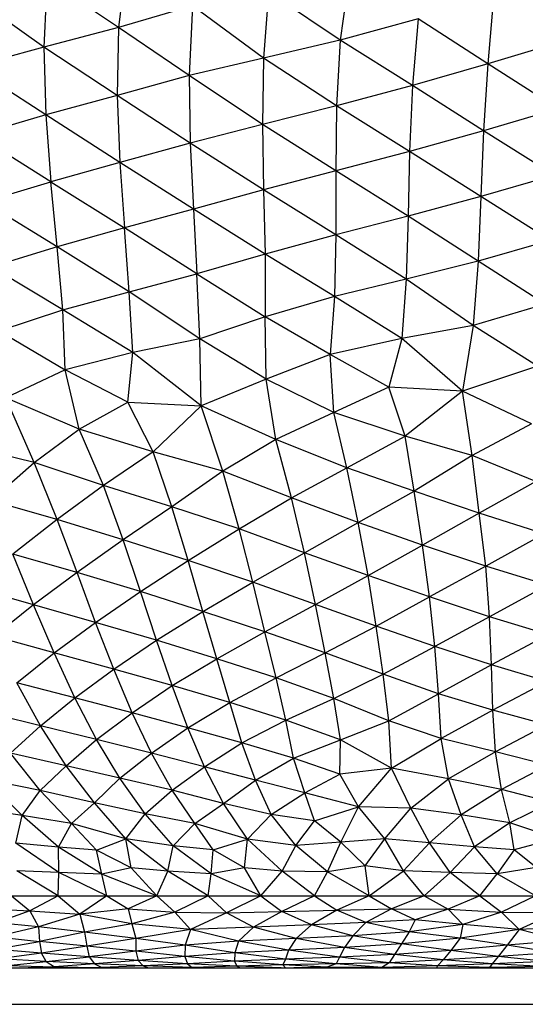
# Paper-space layout '_Izquierda' of a CAD drawing. Header units: millimetres. Extents: x -200 to 200, y -209 to 424.
# Tile 4 of 31: x -28 to -1, y -209 to -155. Entities that reach past the tile are written whole.
import ezdxf

# ---------------------------------------------------------------- set-up
doc = ezdxf.new("R2010")
doc.units = ezdxf.units.MM

psp = doc.layouts.new('_Izquierda')

# ---------------------------------------------------------------- linework, layer by layer
at = {"color": 7, "linetype": 'Continuous', "lineweight": 25}
for p, q in [((-22.335, -152.044), (-22.806, -155.78)), ((-26.713, -153.17), (-26.885, -156.861)), ((-22.806, -155.78), (-26.713, -153.17)), ((-10.189, -152.944), (-10.689, -156.473)), ((-14.604, -153.853), (-14.882, -157.455)), ((-10.689, -156.473), (-14.604, -153.853)), ((-26.885, -156.861), (-30.788, -154.088)), ((-2.301, -154.07), (-2.62, -157.779)), ((-18.758, -154.602), (-22.806, -155.78)), ((-18.758, -154.602), (-18.949, -158.415)), ((-14.882, -157.455), (-18.758, -154.602)), ((-6.427, -155.311), (-10.689, -156.473)), ((-6.427, -155.311), (-6.739, -158.964)), ((-2.62, -157.779), (-6.427, -155.311)), ((-22.806, -155.78), (-26.885, -156.861)), ((-22.806, -155.78), (-22.879, -159.496)), ((-18.949, -158.415), (-22.806, -155.78)), ((-10.689, -156.473), (-14.882, -157.455)), ((-10.689, -156.473), (-10.88, -160.06)), ((-6.739, -158.964), (-10.689, -156.473)), ((1.535, -156.533), (-2.62, -157.779)), ((-26.885, -156.861), (-30.811, -157.941)), ((-22.879, -159.496), (-26.885, -156.861)), ((-26.885, -156.861), (-26.779, -160.569)), ((-14.882, -157.455), (-18.949, -158.415)), ((-14.882, -157.455), (-14.936, -161.084)), ((-10.88, -160.06), (-14.882, -157.455)), ((-26.779, -160.569), (-30.811, -157.941)), ((-2.62, -157.779), (-6.739, -158.964)), ((-2.62, -157.779), (-2.844, -161.427)), ((1.236, -160.231), (-2.62, -157.779)), ((-18.949, -158.415), (-22.879, -159.496)), ((-14.936, -161.084), (-18.949, -158.415)), ((-18.949, -158.415), (-18.887, -162.101)), ((-6.739, -158.964), (-10.88, -160.06)), ((-6.739, -158.964), (-6.893, -162.56)), ((-2.844, -161.427), (-6.739, -158.964)), ((-22.879, -159.496), (-26.779, -160.569)), ((-18.887, -162.101), (-22.879, -159.496)), ((-22.879, -159.496), (-22.728, -163.156)), ((-10.88, -160.06), (-14.936, -161.084)), ((-10.88, -160.06), (-10.921, -163.626)), ((-6.893, -162.56), (-10.88, -160.06)), ((1.236, -160.231), (-2.844, -161.427)), ((-26.779, -160.569), (-30.554, -161.671)), ((-22.728, -163.156), (-26.779, -160.569)), ((-26.779, -160.569), (-26.497, -164.218)), ((-14.936, -161.084), (-18.887, -162.101)), ((-10.921, -163.626), (-14.936, -161.084)), ((-14.936, -161.084), (-14.869, -164.665)), ((-26.497, -164.218), (-30.554, -161.671)), ((-2.844, -161.427), (-6.893, -162.56)), ((-2.844, -161.427), (-2.994, -165.019)), ((1.017, -163.862), (-2.844, -161.427)), ((-18.887, -162.101), (-22.728, -163.156)), ((-14.869, -164.665), (-18.887, -162.101)), ((-18.887, -162.101), (-18.713, -165.706)), ((-6.893, -162.56), (-10.921, -163.626)), ((-6.893, -162.56), (-6.977, -166.096)), ((-2.994, -165.019), (-6.893, -162.56)), ((-22.728, -163.156), (-26.497, -164.218)), ((-18.713, -165.706), (-22.728, -163.156)), ((-22.728, -163.156), (-22.479, -166.743)), ((-10.921, -163.626), (-14.869, -164.665)), ((-6.977, -166.096), (-10.921, -163.626)), ((-10.921, -163.626), (-10.921, -167.121)), ((1.017, -163.862), (-2.994, -165.019)), ((-30.156, -165.315), (-26.497, -164.218)), ((-26.497, -164.218), (-22.479, -166.743)), ((-26.152, -167.782), (-26.497, -164.218)), ((-14.869, -164.665), (-18.713, -165.706)), ((-10.921, -167.121), (-14.869, -164.665)), ((-14.869, -164.665), (-14.792, -168.168)), ((-2.994, -165.019), (-6.977, -166.096)), ((-2.994, -165.019), (-3.15, -168.557)), ((0.804, -167.422), (-2.994, -165.019)), ((-26.152, -167.782), (-30.156, -165.315)), ((-18.713, -165.706), (-22.479, -166.743)), ((-14.792, -168.168), (-18.713, -165.706)), ((-18.713, -165.706), (-18.527, -169.25)), ((-6.977, -166.096), (-10.921, -167.121)), ((-6.977, -166.096), (-7.085, -169.532)), ((-3.15, -168.557), (-6.977, -166.096)), ((-22.479, -166.743), (-26.152, -167.782)), ((-18.527, -169.25), (-22.479, -166.743)), ((-22.216, -170.236), (-22.479, -166.743)), ((-10.921, -167.121), (-14.792, -168.168)), ((-10.921, -167.121), (-10.992, -170.485)), ((-7.085, -169.532), (-10.921, -167.121)), ((-26.152, -167.782), (-29.734, -168.872)), ((-22.216, -170.236), (-26.152, -167.782)), ((-25.85, -171.223), (-26.152, -167.782)), ((0.804, -167.422), (-3.15, -168.557)), ((-14.792, -168.168), (-18.527, -169.25)), ((-10.992, -170.485), (-14.792, -168.168)), ((-14.792, -168.168), (-14.788, -171.59)), ((-25.85, -171.223), (-29.734, -168.872)), ((-3.15, -168.557), (-7.085, -169.532)), ((-3.15, -168.557), (-3.412, -172.064)), ((0.522, -170.91), (-3.15, -168.557)), ((-22.216, -170.236), (-18.527, -169.25)), ((-18.527, -169.25), (-14.788, -171.59)), ((-18.358, -172.795), (-18.527, -169.25)), ((-7.085, -169.532), (-10.992, -170.485)), ((-7.085, -169.532), (-7.319, -172.773)), ((-3.412, -172.064), (-7.085, -169.532)), ((-25.85, -171.223), (-22.216, -170.236)), ((-18.358, -172.795), (-22.216, -170.236)), ((-22.023, -173.548), (-22.216, -170.236)), ((-10.992, -170.485), (-14.788, -171.59)), ((-10.992, -170.485), (-11.24, -173.656)), ((-7.319, -172.773), (-10.992, -170.485)), ((0.522, -170.91), (-3.412, -172.064)), ((-29.351, -172.367), (-25.85, -171.223)), ((-22.023, -173.548), (-25.85, -171.223)), ((-25.726, -174.494), (-25.85, -171.223)), ((-14.788, -171.59), (-18.358, -172.795)), ((-11.24, -173.656), (-14.788, -171.59)), ((-14.734, -175.007), (-14.788, -171.59)), ((-3.412, -172.064), (-7.319, -172.773)), ((-3.412, -172.064), (-3.994, -175.652)), ((0.097, -174.293), (-3.412, -172.064)), ((-29.351, -172.367), (-25.726, -174.494)), ((-18.358, -172.795), (-22.023, -173.548)), ((-14.734, -175.007), (-18.358, -172.795)), ((-18.29, -176.463), (-18.358, -172.795)), ((-7.319, -172.773), (-11.24, -173.656)), ((-7.319, -172.773), (-8.026, -175.442)), ((-3.994, -175.652), (-7.319, -172.773)), ((-22.023, -173.548), (-25.726, -174.494)), ((-22.289, -176.264), (-22.023, -173.548)), ((-18.29, -176.463), (-22.023, -173.548)), ((-11.24, -173.656), (-14.734, -175.007)), ((-8.026, -175.442), (-11.24, -173.656)), ((-11.03, -176.821), (-11.24, -173.656)), ((0.097, -174.293), (-3.994, -175.652)), ((-25.726, -174.494), (-28.967, -176.021)), ((-22.289, -176.264), (-25.726, -174.494)), ((-24.95, -177.731), (-25.726, -174.494)), ((-14.734, -175.007), (-18.29, -176.463)), ((-11.03, -176.821), (-14.734, -175.007)), ((-14.21, -178.301), (-14.734, -175.007)), ((-8.026, -175.442), (-11.03, -176.821)), ((-3.994, -175.652), (-8.026, -175.442)), ((-7.132, -178.114), (-8.026, -175.442)), ((-3.994, -175.652), (-7.132, -178.114)), ((-0.23, -177.447), (-3.994, -175.652)), ((-3.48, -179.184), (-3.994, -175.652)), ((-24.95, -177.731), (-28.967, -176.021)), ((-27.409, -179.561), (-28.967, -176.021)), ((-24.95, -177.731), (-22.289, -176.264)), ((-22.289, -176.264), (-18.29, -176.463)), ((-20.912, -178.966), (-22.289, -176.264)), ((-18.29, -176.463), (-20.912, -178.966)), ((-14.21, -178.301), (-18.29, -176.463)), ((-17.094, -180.031), (-18.29, -176.463)), ((-11.03, -176.821), (-14.21, -178.301)), ((-7.132, -178.114), (-11.03, -176.821)), ((-10.325, -179.84), (-11.03, -176.821)), ((-0.23, -177.447), (-3.48, -179.184)), ((-27.409, -179.561), (-24.95, -177.731)), ((-20.912, -178.966), (-24.95, -177.731)), ((-23.624, -180.809), (-24.95, -177.731)), ((-14.21, -178.301), (-17.094, -180.031)), ((-10.325, -179.84), (-14.21, -178.301)), ((-13.345, -181.484), (-14.21, -178.301)), ((-10.325, -179.84), (-7.132, -178.114)), ((-3.48, -179.184), (-7.132, -178.114)), ((-6.636, -181.12), (-7.132, -178.114)), ((-27.409, -179.561), (-31.085, -178.661)), ((-20.912, -178.966), (-23.624, -180.809)), ((-17.094, -180.031), (-20.912, -178.966)), ((-19.884, -181.986), (-20.912, -178.966)), ((-29.789, -181.649), (-27.409, -179.561)), ((-23.624, -180.809), (-27.409, -179.561)), ((-26.154, -182.67), (-27.409, -179.561)), ((-3.48, -179.184), (-6.636, -181.12)), ((0.016, -180.588), (-3.48, -179.184)), ((-3.081, -182.324), (-3.48, -179.184)), ((-17.094, -180.031), (-19.884, -181.986)), ((-13.345, -181.484), (-17.094, -180.031)), ((-16.204, -183.185), (-17.094, -180.031)), ((-13.345, -181.484), (-10.325, -179.84)), ((-6.636, -181.12), (-10.325, -179.84)), ((-9.694, -182.843), (-10.325, -179.84)), ((0.016, -180.588), (-3.081, -182.324)), ((-23.624, -180.809), (-26.154, -182.67)), ((-19.884, -181.986), (-23.624, -180.809)), ((-22.552, -183.784), (-23.624, -180.809)), ((-9.694, -182.843), (-6.636, -181.12)), ((-3.081, -182.324), (-6.636, -181.12)), ((-6.183, -184.075), (-6.636, -181.12)), ((-26.154, -182.67), (-29.789, -181.649)), ((-16.204, -183.185), (-13.345, -181.484)), ((-9.694, -182.843), (-13.345, -181.484)), ((-12.636, -184.485), (-13.345, -181.484)), ((-19.884, -181.986), (-22.552, -183.784)), ((-16.204, -183.185), (-19.884, -181.986)), ((-18.991, -184.919), (-19.884, -181.986)), ((-3.081, -182.324), (-6.183, -184.075)), ((0.461, -183.462), (-3.081, -182.324)), ((-2.728, -185.221), (-3.081, -182.324)), ((-26.154, -182.67), (-28.584, -184.559)), ((-22.552, -183.784), (-26.154, -182.67)), ((-25.069, -185.569), (-26.154, -182.67)), ((-12.636, -184.485), (-9.694, -182.843)), ((-6.183, -184.075), (-9.694, -182.843)), ((-9.164, -185.739), (-9.694, -182.843)), ((-18.991, -184.919), (-16.204, -183.185)), ((-12.636, -184.485), (-16.204, -183.185)), ((-15.462, -186.098), (-16.204, -183.185)), ((-22.552, -183.784), (-25.069, -185.569)), ((-18.991, -184.919), (-22.552, -183.784)), ((-21.609, -186.612), (-22.552, -183.784)), ((0.461, -183.462), (-2.728, -185.221)), ((-15.462, -186.098), (-12.636, -184.485)), ((-9.164, -185.739), (-12.636, -184.485)), ((-12.039, -187.311), (-12.636, -184.485)), ((-9.164, -185.739), (-6.183, -184.075)), ((-2.728, -185.221), (-6.183, -184.075)), ((-5.804, -186.904), (-6.183, -184.075)), ((-25.069, -185.569), (-28.584, -184.559)), ((-27.443, -187.337), (-28.584, -184.559)), ((-21.609, -186.612), (-18.991, -184.919)), ((-15.462, -186.098), (-18.991, -184.919)), ((-18.187, -187.69), (-18.991, -184.919)), ((-25.069, -185.569), (-27.443, -187.337)), ((-21.609, -186.612), (-25.069, -185.569)), ((-24.058, -188.298), (-25.069, -185.569)), ((-2.728, -185.221), (-5.804, -186.904)), ((0.641, -186.268), (-2.728, -185.221)), ((-2.516, -187.984), (-2.728, -185.221)), ((-18.187, -187.69), (-15.462, -186.098)), ((-12.039, -187.311), (-15.462, -186.098)), ((-14.8, -188.812), (-15.462, -186.098)), ((-12.039, -187.311), (-9.164, -185.739)), ((-5.804, -186.904), (-9.164, -185.739)), ((-8.717, -188.499), (-9.164, -185.739)), ((-27.443, -187.337), (-30.838, -186.358)), ((-24.058, -188.298), (-21.609, -186.612)), ((-18.187, -187.69), (-21.609, -186.612)), ((-20.726, -189.271), (-21.609, -186.612)), ((0.641, -186.268), (-2.516, -187.984)), ((-8.717, -188.499), (-5.804, -186.904)), ((-2.516, -187.984), (-5.804, -186.904)), ((-5.521, -189.605), (-5.804, -186.904)), ((-27.443, -187.337), (-29.602, -189.052)), ((-24.058, -188.298), (-27.443, -187.337)), ((-26.325, -189.962), (-27.443, -187.337)), ((-20.726, -189.271), (-18.187, -187.69)), ((-14.8, -188.812), (-18.187, -187.69)), ((-17.436, -190.279), (-18.187, -187.69)), ((-14.8, -188.812), (-12.039, -187.311)), ((-8.717, -188.499), (-12.039, -187.311)), ((-11.51, -189.964), (-12.039, -187.311)), ((-26.325, -189.962), (-24.058, -188.298)), ((-20.726, -189.271), (-24.058, -188.298)), ((-23.066, -190.854), (-24.058, -188.298)), ((-2.516, -187.984), (-5.521, -189.605)), ((0.673, -188.966), (-2.516, -187.984)), ((-2.406, -190.617), (-2.516, -187.984)), ((-17.436, -190.279), (-14.8, -188.812)), ((-11.51, -189.964), (-14.8, -188.812)), ((-14.191, -191.332), (-14.8, -188.812)), ((-11.51, -189.964), (-8.717, -188.499)), ((-5.521, -189.605), (-8.717, -188.499)), ((-8.341, -191.132), (-8.717, -188.499)), ((-26.325, -189.962), (-29.602, -189.052)), ((-23.066, -190.854), (-20.726, -189.271)), ((-17.436, -190.279), (-20.726, -189.271)), ((-19.867, -191.75), (-20.726, -189.271)), ((0.673, -188.966), (-2.406, -190.617)), ((-8.341, -191.132), (-5.521, -189.605)), ((-2.406, -190.617), (-5.521, -189.605)), ((-5.319, -192.189), (-5.521, -189.605)), ((-28.36, -191.591), (-26.325, -189.962)), ((-23.066, -190.854), (-26.325, -189.962)), ((-25.192, -192.416), (-26.325, -189.962)), ((-19.867, -191.75), (-17.436, -190.279)), ((-14.191, -191.332), (-17.436, -190.279)), ((-16.727, -192.675), (-17.436, -190.279)), ((-14.191, -191.332), (-11.51, -189.964)), ((-8.341, -191.132), (-11.51, -189.964)), ((-11.039, -192.444), (-11.51, -189.964)), ((-25.192, -192.416), (-23.066, -190.854)), ((-19.867, -191.75), (-23.066, -190.854)), ((-22.059, -193.234), (-23.066, -190.854)), ((-2.406, -190.617), (-5.319, -192.189)), ((0.635, -191.52), (-2.406, -190.617)), ((-2.344, -193.099), (-2.406, -190.617)), ((-16.727, -192.675), (-14.191, -191.332)), ((-11.039, -192.444), (-14.191, -191.332)), ((-13.649, -193.642), (-14.191, -191.332)), ((-11.039, -192.444), (-8.341, -191.132)), ((-5.319, -192.189), (-8.341, -191.132)), ((-8.033, -193.677), (-8.341, -191.132)), ((0.635, -191.52), (-2.344, -193.099)), ((-25.192, -192.416), (-28.36, -191.591)), ((-27.065, -193.95), (-28.36, -191.591)), ((-22.059, -193.234), (-19.867, -191.75)), ((-16.727, -192.675), (-19.867, -191.75)), ((-19.01, -194.052), (-19.867, -191.75)), ((-27.065, -193.95), (-25.192, -192.416)), ((-22.059, -193.234), (-25.192, -192.416)), ((-24.002, -194.694), (-25.192, -192.416)), ((-13.649, -193.642), (-11.039, -192.444)), ((-8.033, -193.677), (-11.039, -192.444)), ((-10.661, -194.718), (-11.039, -192.444)), ((-8.033, -193.677), (-5.319, -192.189)), ((-2.344, -193.099), (-5.319, -192.189)), ((-5.174, -194.647), (-5.319, -192.189)), ((-19.01, -194.052), (-16.727, -192.675)), ((-13.649, -193.642), (-16.727, -192.675)), ((-16.059, -194.881), (-16.727, -192.675)), ((-2.344, -193.099), (-5.174, -194.647)), ((0.611, -193.899), (-2.344, -193.099)), ((-2.193, -195.372), (-2.344, -193.099)), ((-27.065, -193.95), (-30.18, -193.171)), ((-24.002, -194.694), (-22.059, -193.234)), ((-19.01, -194.052), (-22.059, -193.234)), ((-21.006, -195.441), (-22.059, -193.234)), ((-16.059, -194.881), (-13.649, -193.642)), ((-10.661, -194.718), (-13.649, -193.642)), ((-13.246, -195.718), (-13.649, -193.642)), ((-10.661, -194.718), (-8.033, -193.677)), ((-5.174, -194.647), (-8.033, -193.677)), ((-7.879, -196.251), (-8.033, -193.677)), ((-28.707, -195.431), (-27.065, -193.95)), ((-24.002, -194.694), (-27.065, -193.95)), ((-25.666, -196.127), (-27.065, -193.95)), ((-21.006, -195.441), (-19.01, -194.052)), ((-16.059, -194.881), (-19.01, -194.052)), ((-18.099, -196.194), (-19.01, -194.052)), ((0.611, -193.899), (-2.193, -195.372)), ((-25.666, -196.127), (-24.002, -194.694)), ((-21.006, -195.441), (-24.002, -194.694)), ((-22.724, -196.803), (-24.002, -194.694)), ((-13.246, -195.718), (-10.661, -194.718)), ((-10.704, -196.594), (-10.661, -194.718)), ((-7.879, -196.251), (-10.661, -194.718)), ((-7.879, -196.251), (-5.174, -194.647)), ((-2.193, -195.372), (-5.174, -194.647)), ((-4.766, -196.843), (-5.174, -194.647)), ((-18.099, -196.194), (-16.059, -194.881)), ((-13.246, -195.718), (-16.059, -194.881)), ((-15.316, -196.924), (-16.059, -194.881)), ((-25.666, -196.127), (-28.707, -195.431)), ((-27.085, -197.472), (-28.707, -195.431)), ((-22.724, -196.803), (-21.006, -195.441)), ((-18.099, -196.194), (-21.006, -195.441)), ((-19.871, -197.468), (-21.006, -195.441)), ((-15.316, -196.924), (-13.246, -195.718)), ((-10.704, -196.594), (-13.246, -195.718)), ((-12.621, -197.613), (-13.246, -195.718)), ((-2.193, -195.372), (-4.766, -196.843)), ((0.673, -196.091), (-2.193, -195.372)), ((-1.868, -197.427), (-2.193, -195.372)), ((-27.085, -197.472), (-25.666, -196.127)), ((-22.724, -196.803), (-25.666, -196.127)), ((-24.122, -198.15), (-25.666, -196.127)), ((-19.871, -197.468), (-18.099, -196.194)), ((-15.316, -196.924), (-18.099, -196.194)), ((-17.059, -198.194), (-18.099, -196.194)), ((-7.879, -196.251), (-10.704, -196.594)), ((-9.678, -198.379), (-7.879, -196.251)), ((-4.766, -196.843), (-7.879, -196.251)), ((-6.821, -198.439), (-7.879, -196.251)), ((0.673, -196.091), (-1.868, -197.427)), ((-27.085, -197.472), (-30.06, -196.881)), ((-28.071, -198.845), (-30.06, -196.881)), ((-24.122, -198.15), (-22.724, -196.803)), ((-19.871, -197.468), (-22.724, -196.803)), ((-21.343, -198.753), (-22.724, -196.803)), ((-12.621, -197.613), (-10.704, -196.594)), ((-9.678, -198.379), (-10.704, -196.594)), ((-6.821, -198.439), (-4.766, -196.843)), ((-1.868, -197.427), (-4.766, -196.843)), ((-4.069, -198.818), (-4.766, -196.843)), ((-17.059, -198.194), (-15.316, -196.924)), ((-12.621, -197.613), (-15.316, -196.924)), ((-14.465, -198.796), (-15.316, -196.924)), ((-1.868, -197.427), (-4.069, -198.818)), ((0.856, -198.129), (-1.868, -197.427)), ((-1.411, -199.248), (-1.868, -197.427)), ((-28.071, -198.845), (-27.085, -197.472)), ((-24.122, -198.15), (-27.085, -197.472)), ((-25.38, -199.28), (-27.085, -197.472)), ((-21.343, -198.753), (-19.871, -197.468)), ((-17.059, -198.194), (-19.871, -197.468)), ((-18.631, -199.275), (-19.871, -197.468)), ((-14.465, -198.796), (-12.621, -197.613)), ((-9.678, -198.379), (-12.621, -197.613)), ((-12.086, -199.143), (-12.621, -197.613)), ((-28.071, -198.845), (-30.752, -198.462)), ((-25.38, -199.28), (-24.122, -198.15)), ((-21.343, -198.753), (-24.122, -198.15)), ((-22.408, -200.112), (-24.122, -198.15)), ((-18.631, -199.275), (-17.059, -198.194)), ((-14.465, -198.796), (-17.059, -198.194)), ((-15.759, -200.143), (-17.059, -198.194)), ((-12.086, -199.143), (-9.678, -198.379)), ((-10.646, -200.306), (-9.678, -198.379)), ((-6.821, -198.439), (-9.678, -198.379)), ((-8.24, -200.129), (-9.678, -198.379)), ((-8.24, -200.129), (-6.821, -198.439)), ((-4.069, -198.818), (-6.821, -198.439)), ((-5.801, -200.34), (-6.821, -198.439)), ((0.856, -198.129), (-1.411, -199.248)), ((-28.421, -200.353), (-28.071, -198.845)), ((-25.38, -199.28), (-28.071, -198.845)), ((-26.089, -200.572), (-28.071, -198.845)), ((-22.408, -200.112), (-21.343, -198.753)), ((-18.631, -199.275), (-21.343, -198.753)), ((-19.812, -200.498), (-21.343, -198.753)), ((-15.759, -200.143), (-14.465, -198.796)), ((-12.086, -199.143), (-14.465, -198.796)), ((-13.116, -200.477), (-14.465, -198.796)), ((-5.801, -200.34), (-4.069, -198.818)), ((-1.411, -199.248), (-4.069, -198.818)), ((-3.34, -200.554), (-4.069, -198.818)), ((-26.089, -200.572), (-25.38, -199.28)), ((-22.408, -200.112), (-25.38, -199.28)), ((-24.013, -200.737), (-25.38, -199.28)), ((-19.812, -200.498), (-18.631, -199.275)), ((-15.759, -200.143), (-18.631, -199.275)), ((-17.631, -200.726), (-18.631, -199.275)), ((-13.116, -200.477), (-12.086, -199.143)), ((-10.646, -200.306), (-12.086, -199.143)), ((-1.411, -199.248), (-3.34, -200.554)), ((1.119, -200.103), (-1.411, -199.248)), ((-1.168, -200.714), (-1.411, -199.248)), ((-24.013, -200.737), (-22.408, -200.112)), ((-19.812, -200.498), (-22.408, -200.112)), ((-20.109, -201.894), (-22.408, -200.112)), ((-22.107, -201.703), (-22.408, -200.112)), ((-8.24, -200.129), (-10.646, -200.306)), ((-9.323, -201.599), (-8.24, -200.129)), ((-5.801, -200.34), (-8.24, -200.129)), ((-7.224, -201.863), (-8.24, -200.129)), ((1.119, -200.103), (-1.168, -200.714)), ((-26.089, -200.572), (-28.421, -200.353)), ((-26.073, -201.96), (-28.421, -200.353)), ((-24.013, -200.737), (-26.089, -200.572)), ((-23.724, -202.049), (-26.089, -200.572)), ((-26.073, -201.96), (-26.089, -200.572)), ((-20.109, -201.894), (-19.812, -200.498)), ((-17.631, -200.726), (-19.812, -200.498)), ((-17.73, -202.029), (-19.812, -200.498)), ((-17.631, -200.726), (-15.759, -200.143)), ((-15.915, -201.705), (-15.759, -200.143)), ((-13.116, -200.477), (-15.759, -200.143)), ((-13.86, -201.887), (-15.759, -200.143)), ((-13.86, -201.887), (-13.116, -200.477)), ((-10.646, -200.306), (-13.116, -200.477)), ((-11.376, -201.915), (-13.116, -200.477)), ((-11.376, -201.915), (-10.646, -200.306)), ((-9.323, -201.599), (-10.646, -200.306)), ((-7.224, -201.863), (-5.801, -200.34)), ((-3.34, -200.554), (-5.801, -200.34)), ((-4.676, -201.954), (-5.801, -200.34)), ((-4.676, -201.954), (-3.34, -200.554)), ((-1.168, -200.714), (-3.34, -200.554)), ((-2.108, -202.04), (-3.34, -200.554)), ((-22.107, -201.703), (-24.013, -200.737)), ((-23.724, -202.049), (-24.013, -200.737)), ((-17.73, -202.029), (-17.631, -200.726)), ((-15.915, -201.705), (-17.631, -200.726)), ((-1.168, -200.714), (-2.108, -202.04)), ((0.027, -201.693), (-1.168, -200.714)), ((-22.107, -201.703), (-23.724, -202.049)), ((-20.109, -201.894), (-22.107, -201.703)), ((-20.711, -203.227), (-22.107, -201.703)), ((-15.915, -201.705), (-17.73, -202.029)), ((-13.86, -201.887), (-15.915, -201.705)), ((-15.019, -203.227), (-15.915, -201.705)), ((-9.323, -201.599), (-11.376, -201.915)), ((-7.224, -201.863), (-9.323, -201.599)), ((-9.103, -203.227), (-9.323, -201.599)), ((0.027, -201.693), (-2.108, -202.04)), ((-26.073, -201.96), (-28.354, -201.869)), ((-26.096, -203.227), (-28.354, -201.869)), ((-26.096, -203.227), (-26.073, -201.96)), ((-23.724, -202.049), (-26.073, -201.96)), ((-23.447, -203.227), (-26.073, -201.96)), ((-20.711, -203.227), (-23.724, -202.049)), ((-23.447, -203.227), (-23.724, -202.049)), ((-20.711, -203.227), (-20.109, -201.894)), ((-17.73, -202.029), (-20.109, -201.894)), ((-17.898, -203.227), (-20.109, -201.894)), ((-17.898, -203.227), (-17.73, -202.029)), ((-15.019, -203.227), (-17.73, -202.029)), ((-15.019, -203.227), (-13.86, -201.887)), ((-11.376, -201.915), (-13.86, -201.887)), ((-12.083, -203.227), (-13.86, -201.887)), ((-12.083, -203.227), (-11.376, -201.915)), ((-9.103, -203.227), (-11.376, -201.915)), ((-9.103, -203.227), (-7.224, -201.863)), ((-4.676, -201.954), (-7.224, -201.863)), ((-6.089, -203.227), (-7.224, -201.863)), ((-6.089, -203.227), (-4.676, -201.954)), ((-2.108, -202.04), (-4.676, -201.954)), ((-3.052, -203.227), (-4.676, -201.954)), ((-3.052, -203.227), (-2.108, -202.04)), ((-0.004, -203.227), (-2.108, -202.04)), ((-49.997, -203.227), (49.989, -203.227)), ((-28.647, -203.227), (-27.644, -204.064)), ((-26.096, -203.227), (-27.644, -204.064)), ((-26.096, -203.227), (-24.909, -204.241)), ((-23.447, -203.227), (-24.909, -204.241)), ((-23.447, -203.227), (-22.282, -203.949)), ((-20.711, -203.227), (-22.282, -203.949)), ((-20.711, -203.227), (-19.73, -204.132)), ((-17.898, -203.227), (-19.73, -204.132)), ((-17.898, -203.227), (-16.9, -204.169)), ((-15.019, -203.227), (-16.9, -204.169)), ((-15.019, -203.227), (-13.873, -204.095)), ((-12.083, -203.227), (-13.873, -204.095)), ((-12.083, -203.227), (-10.862, -204.019)), ((-9.103, -203.227), (-10.862, -204.019)), ((-9.103, -203.227), (-7.873, -203.939)), ((-6.089, -203.227), (-7.873, -203.939)), ((-6.089, -203.227), (-4.792, -203.972)), ((-3.052, -203.227), (-4.792, -203.972)), ((-3.052, -203.227), (-1.864, -204.119)), ((-0.004, -203.227), (-1.864, -204.119)), ((-30.073, -203.931), (-27.644, -204.064)), ((-27.644, -204.064), (-29.498, -204.713)), ((-27.644, -204.064), (-24.909, -204.241)), ((-27.644, -204.064), (-27.177, -204.935)), ((-24.909, -204.241), (-27.177, -204.935)), ((-22.282, -203.949), (-24.909, -204.241)), ((-22.081, -204.762), (-24.909, -204.241)), ((-24.909, -204.241), (-24.659, -205.221)), ((-22.282, -203.949), (-19.73, -204.132)), ((-22.282, -203.949), (-22.081, -204.762)), ((-19.73, -204.132), (-22.081, -204.762)), ((-19.73, -204.132), (-16.9, -204.169)), ((-19.73, -204.132), (-18.865, -205.079)), ((-16.9, -204.169), (-18.865, -205.079)), ((-16.9, -204.169), (-13.873, -204.095)), ((-15.416, -204.947), (-16.9, -204.169)), ((-13.873, -204.095), (-15.416, -204.947)), ((-13.873, -204.095), (-10.862, -204.019)), ((-12.253, -204.826), (-13.873, -204.095)), ((-10.862, -204.019), (-12.253, -204.826)), ((-10.862, -204.019), (-7.873, -203.939)), ((-9.277, -204.695), (-10.862, -204.019)), ((-7.873, -203.939), (-9.277, -204.695)), ((-7.873, -203.939), (-4.792, -203.972)), ((-6.584, -204.543), (-7.873, -203.939)), ((-4.792, -203.972), (-6.584, -204.543)), ((-4.792, -203.972), (-1.864, -204.119)), ((-4.792, -203.972), (-3.986, -204.794)), ((-1.864, -204.119), (-3.986, -204.794)), ((-1.864, -204.119), (1.11, -204.157)), ((-1.864, -204.119), (-0.902, -205.073)), ((1.11, -204.157), (-0.902, -205.073)), ((-27.177, -204.935), (-29.498, -204.713)), ((-27.177, -204.935), (-29.468, -205.472)), ((-24.659, -205.221), (-27.177, -204.935)), ((-27.177, -204.935), (-27.115, -205.729)), ((-22.081, -204.762), (-24.659, -205.221)), ((-18.865, -205.079), (-22.081, -204.762)), ((-22.081, -204.762), (-21.848, -205.566)), ((-15.416, -204.947), (-18.865, -205.079)), ((-15.416, -204.947), (-16.239, -205.708)), ((-12.253, -204.826), (-15.416, -204.947)), ((-13.101, -205.566), (-15.416, -204.947)), ((-12.253, -204.826), (-13.101, -205.566)), ((-9.277, -204.695), (-12.253, -204.826)), ((-9.992, -205.416), (-12.253, -204.826)), ((-9.277, -204.695), (-9.992, -205.416)), ((-6.584, -204.543), (-9.277, -204.695)), ((-6.918, -205.208), (-9.277, -204.695)), ((-6.584, -204.543), (-6.918, -205.208)), ((-3.986, -204.794), (-6.918, -205.208)), ((-3.986, -204.794), (-6.584, -204.543)), ((-3.986, -204.794), (-4.131, -205.555)), ((-0.902, -205.073), (-3.986, -204.794)), ((2.565, -204.926), (-0.902, -205.073)), ((-29.468, -205.472), (-27.115, -205.729)), ((-24.659, -205.221), (-27.115, -205.729)), ((-21.848, -205.566), (-24.659, -205.221)), ((-24.659, -205.221), (-24.534, -205.984)), ((-18.865, -205.079), (-21.848, -205.566)), ((-18.865, -205.079), (-19.152, -205.936)), ((-16.239, -205.708), (-18.865, -205.079)), ((-9.992, -205.416), (-13.101, -205.566)), ((-9.992, -205.416), (-10.458, -206.061)), ((-6.918, -205.208), (-9.992, -205.416)), ((-7.336, -205.867), (-9.992, -205.416)), ((-6.918, -205.208), (-7.336, -205.867)), ((-4.131, -205.555), (-6.918, -205.208)), ((-0.902, -205.073), (-4.131, -205.555)), ((-0.902, -205.073), (-1.566, -205.931)), ((1.496, -205.692), (-0.902, -205.073)), ((-29.527, -206.154), (-27.115, -205.729)), ((-24.534, -205.984), (-27.115, -205.729)), ((-27.115, -205.729), (-27.022, -206.368)), ((-24.534, -205.984), (-27.022, -206.368)), ((-21.848, -205.566), (-24.534, -205.984)), ((-21.857, -206.259), (-24.534, -205.984)), ((-24.534, -205.984), (-24.402, -206.566)), ((-21.848, -205.566), (-21.857, -206.259)), ((-19.152, -205.936), (-21.857, -206.259)), ((-19.152, -205.936), (-21.848, -205.566)), ((-19.152, -205.936), (-19.177, -206.543)), ((-16.239, -205.708), (-19.152, -205.936)), ((-16.442, -206.353), (-19.152, -205.936)), ((-16.239, -205.708), (-16.442, -206.353)), ((-13.101, -205.566), (-16.239, -205.708)), ((-13.518, -206.202), (-16.239, -205.708)), ((-13.101, -205.566), (-13.518, -206.202)), ((-10.458, -206.061), (-13.101, -205.566)), ((-7.336, -205.867), (-10.458, -206.061)), ((-7.336, -205.867), (-7.726, -206.447)), ((-4.131, -205.555), (-7.336, -205.867)), ((-4.646, -206.226), (-7.336, -205.867)), ((-4.131, -205.555), (-4.646, -206.226)), ((-1.566, -205.931), (-4.646, -206.226)), ((-1.566, -205.931), (-4.131, -205.555)), ((-1.566, -205.931), (-2.05, -206.545)), ((1.496, -205.692), (-1.566, -205.931)), ((0.934, -206.345), (-1.566, -205.931)), ((-27.022, -206.368), (-29.527, -206.154)), ((-27.022, -206.368), (-29.345, -206.686)), ((-24.402, -206.566), (-27.022, -206.368)), ((-26.755, -206.832), (-27.022, -206.368)), ((-26.755, -206.832), (-24.402, -206.566)), ((-21.857, -206.259), (-24.402, -206.566)), ((-21.732, -206.762), (-24.402, -206.566)), ((-24.402, -206.566), (-24.121, -206.957)), ((-19.177, -206.543), (-21.857, -206.259)), ((-21.857, -206.259), (-21.732, -206.762)), ((-19.177, -206.543), (-21.732, -206.762)), ((-16.442, -206.353), (-19.177, -206.543)), ((-16.469, -206.811), (-19.177, -206.543)), ((-19.177, -206.543), (-19.033, -206.942)), ((-16.442, -206.353), (-16.469, -206.811)), ((-13.518, -206.202), (-16.442, -206.353)), ((-13.67, -206.693), (-16.442, -206.353)), ((-13.518, -206.202), (-13.67, -206.693)), ((-10.726, -206.587), (-13.67, -206.693)), ((-10.458, -206.061), (-13.518, -206.202)), ((-10.726, -206.587), (-13.518, -206.202)), ((-10.726, -206.587), (-10.903, -206.953)), ((-10.458, -206.061), (-10.726, -206.587)), ((-7.726, -206.447), (-10.726, -206.587)), ((-8.011, -206.888), (-10.726, -206.587)), ((-7.726, -206.447), (-10.458, -206.061)), ((-7.726, -206.447), (-8.011, -206.888)), ((-4.646, -206.226), (-7.726, -206.447)), ((-5.048, -206.739), (-7.726, -206.447)), ((-4.646, -206.226), (-5.048, -206.739)), ((-2.05, -206.545), (-5.048, -206.739)), ((-2.05, -206.545), (-4.646, -206.226)), ((-2.05, -206.545), (-2.372, -206.953)), ((0.934, -206.345), (-2.05, -206.545)), ((0.566, -206.816), (-2.05, -206.545)), ((-26.755, -206.832), (-29.345, -206.686)), ((-28.854, -207.039), (-26.755, -206.832)), ((-28.854, -207.039), (-26.305, -207.106)), ((-26.305, -207.106), (-27.748, -207.163)), ((-24.121, -206.957), (-26.755, -206.832)), ((-26.755, -206.832), (-26.305, -207.106)), ((-24.121, -206.957), (-26.305, -207.106)), ((-26.305, -207.106), (-23.712, -207.157)), ((-26.305, -207.106), (-25.923, -207.163)), ((-21.732, -206.762), (-24.121, -206.957)), ((-21.464, -207.067), (-24.121, -206.957)), ((-24.121, -206.957), (-23.712, -207.157)), ((-21.464, -207.067), (-23.712, -207.157)), ((-19.033, -206.942), (-21.732, -206.762)), ((-21.732, -206.762), (-21.464, -207.067)), ((-19.033, -206.942), (-21.464, -207.067)), ((-18.771, -207.149), (-21.464, -207.067)), ((-21.464, -207.067), (-21.173, -207.163)), ((-16.469, -206.811), (-19.033, -206.942)), ((-16.344, -207.087), (-19.033, -206.942)), ((-19.033, -206.942), (-18.771, -207.149)), ((-16.344, -207.087), (-18.771, -207.149)), ((-13.67, -206.693), (-16.469, -206.811)), ((-13.817, -207.01), (-16.469, -206.811)), ((-16.469, -206.811), (-16.344, -207.087)), ((-13.817, -207.01), (-16.344, -207.087)), ((-13.916, -207.163), (-16.344, -207.087)), ((-16.344, -207.087), (-16.154, -207.163)), ((-13.67, -206.693), (-13.817, -207.01)), ((-10.903, -206.953), (-13.817, -207.01)), ((-11.415, -207.132), (-13.817, -207.01)), ((-13.817, -207.01), (-13.68, -207.163)), ((-10.903, -206.953), (-13.67, -206.693)), ((-11.415, -207.132), (-13.228, -207.163)), ((-10.903, -206.953), (-11.415, -207.132)), ((-8.404, -207.146), (-11.415, -207.132)), ((-11.415, -207.132), (-11.059, -207.163)), ((-8.011, -206.888), (-10.903, -206.953)), ((-8.404, -207.146), (-10.903, -206.953)), ((-8.011, -206.888), (-8.404, -207.146)), ((-5.366, -207.067), (-8.404, -207.146)), ((-5.048, -206.739), (-8.011, -206.888)), ((-5.366, -207.067), (-8.011, -206.888)), ((-5.366, -207.067), (-5.427, -207.163)), ((-5.048, -206.739), (-5.366, -207.067)), ((-2.372, -206.953), (-5.366, -207.067)), ((-2.525, -207.16), (-5.366, -207.067)), ((-2.372, -206.953), (-5.048, -206.739)), ((-2.372, -206.953), (-2.525, -207.16)), ((0.373, -207.098), (-2.525, -207.16)), ((0.566, -206.816), (-2.372, -206.953)), ((0.373, -207.098), (-2.372, -206.953)), ((-93.919, -207.163), (96.081, -207.163)), ((-23.712, -207.157), (-24.116, -207.163)), ((-23.712, -207.157), (-23.181, -207.163)), ((-23.712, -207.157), (-23.503, -207.163)), ((-18.771, -207.149), (-19.637, -207.163)), ((-17.803, -207.163), (-18.771, -207.149)), ((-18.771, -207.149), (-18.63, -207.163)), ((-8.404, -207.146), (-9.402, -207.163)), ((-7.198, -207.163), (-8.404, -207.146)), ((-8.102, -207.162), (-8.404, -207.146)), ((-8.102, -207.162), (-8.222, -207.163)), ((-7.989, -207.163), (-8.102, -207.162)), ((-2.525, -207.16), (-2.849, -207.163)), ((-2.208, -207.163), (-2.525, -207.16)), ((-2.525, -207.16), (-2.524, -207.163)), ((-93.919, -209.163), (96.081, -209.163))]:
    psp.add_line(p, q, dxfattribs=at)

doc.saveas('drawing.dxf')
